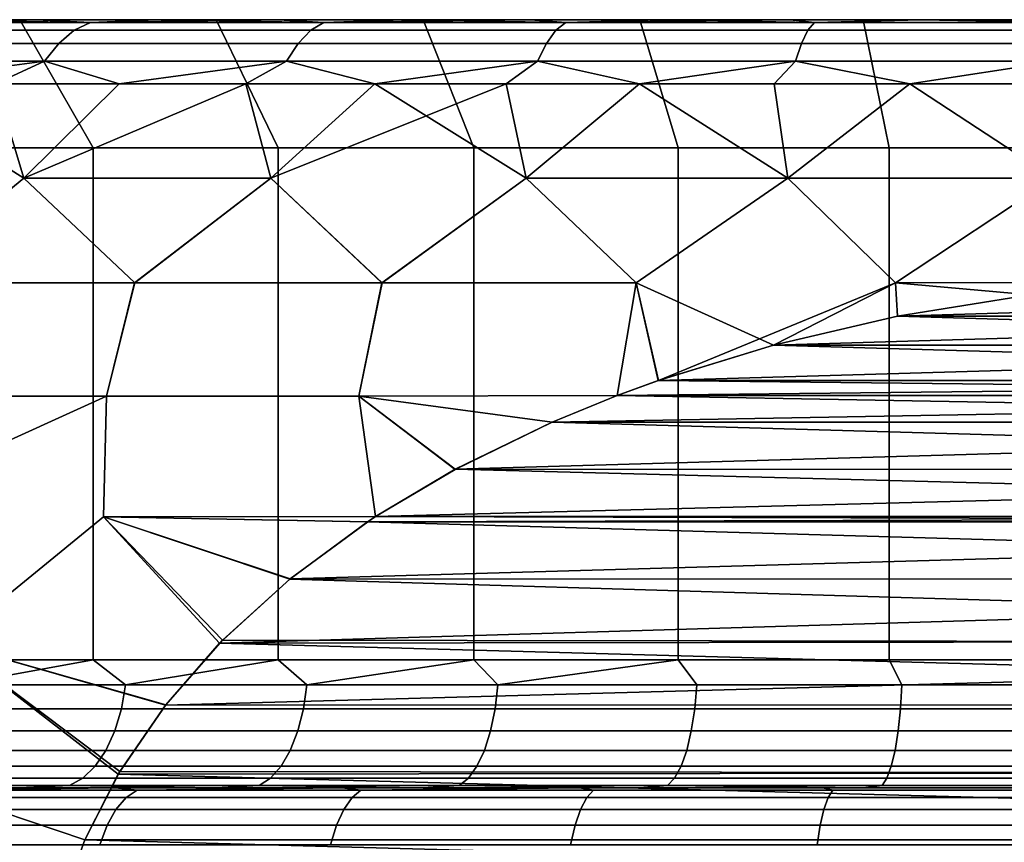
# Model space of a CAD drawing. Header units: metres. Extents: x -109 to 109, y -100 to 76.
# Tile 175 of 256: x -81.59 to -77.74, y 14.79 to 18. Entities that reach past the tile are written whole.
import ezdxf

# ---------------------------------------------------------------- set-up
doc = ezdxf.new("R2010")
doc.units = ezdxf.units.M
doc.layers.add('solid_21062310', color=7, linetype='CONTINUOUS')

msp = doc.modelspace()

# ---------------------------------------------------------------- linework, layer by layer
at = {"layer": 'solid_21062310'}
for points in [[(-81.584938, 18, 7.304294), (-82.296349, 18, 6.753205), (-82.41539, 18, 8.850999), (-81.974937, 18, 9.129765)], [(-81.584938, 18, -7.304296), (-81.97493, 18, -9.129768), (-82.415382, 18, -8.851003), (-82.296349, 18, -6.753206)], [(-81.971466, 17.499994, -6.373625), (-81.298546, 17.499994, -6.89449), (-81.584938, 18, -7.304296), (-82.296349, 18, -6.753206)], [(-81.298546, 17.499994, 6.894489), (-81.971466, 17.499994, 6.373624), (-82.296349, 18, 6.753205), (-81.584938, 18, 7.304294)], [(-81.309235, 17.989634, 9.658244), (-81.974937, 18, 9.129765), (-82.179871, 17.989634, 9.173304)], [(-82.179871, 17.989634, -9.173304), (-81.97493, 18, -9.129768), (-81.51915, 18, -9.387881)], [(-82.179871, 17.989634, -9.173304), (-81.51915, 18, -9.387881), (-81.309235, 17.989634, -9.658244)], [(-81.584938, 18, 7.304294), (-81.974937, 18, 9.129765), (-81.519157, 18, 9.387878)], [(-81.309235, 17.989634, 9.658244), (-81.519157, 18, 9.387878), (-81.974937, 18, 9.129765)], [(-80.818527, 18, -7.78164), (-81.51915, 18, -9.387881), (-81.97493, 18, -9.129768), (-81.584938, 18, -7.304296)], [(-80.818535, 18, 7.781639), (-81.584938, 18, 7.304294), (-81.519157, 18, 9.387878), (-81.051353, 18, 9.623559)], [(-81.298546, 17.499994, -6.89449), (-80.576523, 17.499994, -7.344519), (-80.818527, 18, -7.78164), (-81.584938, 18, -7.304296)], [(-80.576523, 17.499994, 7.344518), (-81.298546, 17.499994, 6.894489), (-81.584938, 18, 7.304294), (-80.818535, 18, 7.781639)], [(-81.309235, 17.989634, 9.658244), (-81.051353, 18, 9.623559), (-81.519157, 18, 9.387878)], [(-81.309235, 17.989634, -9.658244), (-81.51915, 18, -9.387881), (-80.818527, 18, -7.78164), (-81.051346, 18, -9.623562)], [(-80.397568, 17.989634, 10.060784), (-81.051353, 18, 9.623559), (-81.309235, 17.989634, 9.658244)], [(-81.309235, 17.989634, -9.658244), (-81.051346, 18, -9.623562), (-80.574829, 18, -9.83503)], [(-81.309235, 17.989634, -9.658244), (-80.574829, 18, -9.83503), (-80.397568, 17.989634, -10.060784)], [(-80.818535, 18, 7.781639), (-81.051353, 18, 9.623559), (-80.574837, 18, 9.835027)], [(-80.397568, 17.989634, 10.060784), (-80.574837, 18, 9.835027), (-81.051353, 18, 9.623559)], [(-80.010483, 18, -8.178397), (-80.574829, 18, -9.83503), (-81.051346, 18, -9.623562), (-80.818527, 18, -7.78164)], [(-80.010483, 18, 8.178396), (-80.818535, 18, 7.781639), (-80.574837, 18, 9.835027), (-80.088333, 18, 10.022536)], [(-79.812653, 17.499994, 7.71922), (-80.576523, 17.499994, 7.344518), (-80.818535, 18, 7.781639), (-80.010483, 18, 8.178396)], [(-80.576523, 17.499994, -7.344519), (-79.812645, 17.499994, -7.719221), (-80.010483, 18, -8.178397), (-80.818527, 18, -7.78164)], [(-80.397568, 17.989634, 10.060784), (-80.088333, 18, 10.022536), (-80.574837, 18, 9.835027)], [(-80.397568, 17.989634, -10.060784), (-80.574829, 18, -9.83503), (-80.010483, 18, -8.178397), (-80.088326, 18, -10.022538)], [(-79.452652, 17.989634, 10.377489), (-80.088333, 18, 10.022536), (-80.397568, 17.989634, 10.060784)], [(-80.397568, 17.989634, -10.060784), (-80.088326, 18, -10.022538), (-79.59079, 18, -10.186796)], [(-80.397568, 17.989634, -10.060784), (-79.59079, 18, -10.186796), (-79.452652, 17.989634, -10.377489)], [(-79.163879, 18, 8.491563), (-80.010483, 18, 8.178396), (-80.088333, 18, 10.022536), (-79.590797, 18, 10.186794)], [(-79.452652, 17.989634, 10.377489), (-79.590797, 18, 10.186794), (-80.088333, 18, 10.022536)], [(-79.163879, 18, -8.491564), (-79.59079, 18, -10.186796), (-80.088326, 18, -10.022538), (-80.010483, 18, -8.178397)], [(-79.812645, 17.499994, -7.719221), (-79.014633, 17.499994, -8.014776), (-79.163879, 18, -8.491564), (-80.010483, 18, -8.178397)], [(-79.014633, 17.499994, 8.014776), (-79.812653, 17.499994, 7.71922), (-80.010483, 18, 8.178396), (-79.163879, 18, 8.491563)], [(-79.452652, 17.989634, 10.377489), (-79.085869, 18, 10.326696), (-79.163879, 18, 8.491563), (-79.590797, 18, 10.186794)], [(-78.291885, 18, -8.717753), (-79.085869, 18, -10.326697), (-79.59079, 18, -10.186796), (-79.163879, 18, -8.491564)], [(-79.452652, 17.989634, -10.377489), (-79.59079, 18, -10.186796), (-79.085869, 18, -10.326697)], [(-78.482544, 17.989634, 10.605657), (-79.085869, 18, 10.326696), (-79.452652, 17.989634, 10.377489)], [(-79.452652, 17.989634, -10.377489), (-79.085869, 18, -10.326697), (-78.577179, 18, -10.441137)], [(-79.452652, 17.989634, -10.377489), (-78.577179, 18, -10.441137), (-78.482544, 17.989634, -10.605657)], [(-78.291885, 18, 8.717753), (-79.163879, 18, 8.491563), (-79.085869, 18, 10.326696), (-78.577187, 18, 10.441136)], [(-79.014633, 17.499994, -8.014776), (-78.190811, 17.499994, -8.228071), (-78.291885, 18, -8.717753), (-79.163879, 18, -8.491564)], [(-78.190811, 17.499994, 8.228071), (-79.014633, 17.499994, 8.014776), (-79.163879, 18, 8.491563), (-78.291885, 18, 8.717753)], [(-78.482544, 17.989634, 10.605657), (-78.577187, 18, 10.441136), (-79.085869, 18, 10.326696)], [(-78.291885, 18, -8.717753), (-78.577179, 18, -10.441137), (-79.085869, 18, -10.326697)], [(-78.291885, 18, 8.717753), (-78.577187, 18, 10.441136), (-78.065346, 18, 10.52993)], [(-78.482544, 17.989634, 10.605657), (-78.065346, 18, 10.52993), (-78.577187, 18, 10.441136)], [(-77.40538, 18, -8.853426), (-78.065338, 18, -10.52993), (-78.577179, 18, -10.441137), (-78.291885, 18, -8.717753)], [(-78.482544, 17.989634, -10.605657), (-78.577179, 18, -10.441137), (-78.065338, 18, -10.52993)], [(-77.495514, 17.989634, 10.74334), (-78.065346, 18, 10.52993), (-78.482544, 17.989634, 10.605657)], [(-77.495514, 17.989634, -10.74334), (-78.482544, 17.989634, -10.605657), (-78.065338, 18, -10.52993), (-77.548531, 18, -10.593631)], [(-77.40538, 18, 8.853426), (-78.291885, 18, 8.717753), (-78.065346, 18, 10.52993), (-77.548538, 18, 10.593631)], [(-78.190811, 17.499994, -8.228071), (-77.349731, 17.499996, -8.356911), (-77.40538, 18, -8.853426), (-78.291885, 18, -8.717753)], [(-77.349739, 17.499996, 8.356911), (-78.190811, 17.499994, 8.228071), (-78.291885, 18, 8.717753), (-77.40538, 18, 8.853426)], [(-77.495514, 17.989634, 10.74334), (-77.548538, 18, 10.593631), (-78.065346, 18, 10.52993)], [(-77.40538, 18, -8.853426), (-77.548531, 18, -10.593631), (-78.065338, 18, -10.52993)], [(-82.254196, 17.958586, -9.293347), (-81.372169, 17.958586, -9.784635), (-81.432449, 17.907503, -9.905696), (-82.325394, 17.907503, -9.408331)], [(-81.372169, 17.958586, 9.784635), (-82.254196, 17.958586, 9.293347), (-82.325394, 17.907503, 9.408331), (-81.432449, 17.907503, 9.905696)], [(-82.179871, 17.989634, -9.173304), (-81.309235, 17.989634, -9.658244), (-81.372169, 17.958586, -9.784635), (-82.254196, 17.958586, -9.293347)], [(-81.309235, 17.989634, 9.658244), (-82.179871, 17.989634, 9.173304), (-82.254196, 17.958586, 9.293347), (-81.372169, 17.958586, 9.784635)], [(-81.372169, 17.958586, -9.784635), (-80.44857, 17.958586, -10.192442), (-80.497429, 17.907503, -10.318549), (-81.432449, 17.907503, -9.905696)], [(-80.44857, 17.958586, 10.192442), (-81.372169, 17.958586, 9.784635), (-81.432449, 17.907503, 9.905696), (-80.497429, 17.907503, 10.318549)], [(-81.309235, 17.989634, -9.658244), (-80.397568, 17.989634, -10.060784), (-80.44857, 17.958586, -10.192442), (-81.372169, 17.958586, -9.784635)], [(-80.397568, 17.989634, 10.060784), (-81.309235, 17.989634, 9.658244), (-81.372169, 17.958586, 9.784635), (-80.44857, 17.958586, 10.192442)], [(-80.44857, 17.958586, -10.192442), (-79.491287, 17.958586, -10.51329), (-79.528297, 17.907503, -10.643368), (-80.497429, 17.907503, -10.318549)], [(-79.491287, 17.958586, 10.51329), (-80.44857, 17.958586, 10.192442), (-80.497429, 17.907503, 10.318549), (-79.528297, 17.907503, 10.643368)], [(-80.397568, 17.989634, -10.060784), (-79.452652, 17.989634, -10.377489), (-79.491287, 17.958586, -10.51329), (-80.44857, 17.958586, -10.192442)], [(-79.452652, 17.989634, 10.377489), (-80.397568, 17.989634, 10.060784), (-80.44857, 17.958586, 10.192442), (-79.491287, 17.958586, 10.51329)], [(-79.491287, 17.958586, -10.51329), (-78.508484, 17.958586, -10.744444), (-78.533333, 17.907503, -10.877381), (-79.528297, 17.907503, -10.643368)], [(-78.508484, 17.958586, 10.744444), (-79.491287, 17.958586, 10.51329), (-79.528297, 17.907503, 10.643368), (-78.533333, 17.907503, 10.877381)], [(-79.452652, 17.989634, -10.377489), (-78.482544, 17.989634, -10.605657), (-78.508484, 17.958586, -10.744444), (-79.491287, 17.958586, -10.51329)], [(-78.482544, 17.989634, 10.605657), (-79.452652, 17.989634, 10.377489), (-79.491287, 17.958586, 10.51329), (-78.508484, 17.958586, 10.744444)], [(-78.508484, 17.958586, -10.744444), (-77.508545, 17.958586, -10.88393), (-77.521027, 17.907503, -11.018593), (-78.533333, 17.907503, -10.877381)], [(-77.508545, 17.958586, 10.88393), (-78.508484, 17.958586, 10.744444), (-78.533333, 17.907503, 10.877381), (-77.521027, 17.907503, 11.018593)], [(-78.482544, 17.989634, -10.605657), (-77.495514, 17.989634, -10.74334), (-77.508545, 17.958586, -10.88393), (-78.508484, 17.958586, -10.744444)], [(-77.495514, 17.989634, 10.74334), (-78.482544, 17.989634, 10.605657), (-78.508484, 17.958586, 10.744444), (-77.508545, 17.958586, 10.88393)], [(-82.325394, 17.907503, -9.408331), (-81.432449, 17.907503, -9.905696), (-81.488815, 17.837454, -10.018899), (-82.391968, 17.837454, -9.51585)], [(-81.432449, 17.907503, 9.905696), (-82.325394, 17.907503, 9.408331), (-82.391968, 17.837454, 9.51585), (-81.488815, 17.837454, 10.018899)], [(-81.432449, 17.907503, -9.905696), (-80.497429, 17.907503, -10.318549), (-80.543114, 17.837454, -10.43647), (-81.488815, 17.837454, -10.018899)], [(-80.497429, 17.907503, 10.318549), (-81.432449, 17.907503, 9.905696), (-81.488815, 17.837454, 10.018899), (-80.543114, 17.837454, 10.43647)], [(-80.497429, 17.907503, -10.318549), (-79.528297, 17.907503, -10.643368), (-79.562904, 17.837454, -10.765001), (-80.543114, 17.837454, -10.43647)], [(-79.528297, 17.907503, 10.643368), (-80.497429, 17.907503, 10.318549), (-80.543114, 17.837454, 10.43647), (-79.562904, 17.837454, 10.765001)], [(-79.528297, 17.907503, -10.643368), (-78.533333, 17.907503, -10.877381), (-78.556572, 17.837454, -11.001689), (-79.562904, 17.837454, -10.765001)], [(-78.533333, 17.907503, 10.877381), (-79.528297, 17.907503, 10.643368), (-79.562904, 17.837454, 10.765001), (-78.556572, 17.837454, 11.001689)], [(-78.533333, 17.907503, -10.877381), (-77.521027, 17.907503, -11.018593), (-77.532692, 17.837454, -11.144514), (-78.556572, 17.837454, -11.001689)], [(-77.521027, 17.907503, 11.018593), (-78.533333, 17.907503, 10.877381), (-78.556572, 17.837454, 11.001689), (-77.532692, 17.837454, 11.144514)], [(-82.391968, 17.837454, -9.51585), (-81.488815, 17.837454, -10.018899), (-82.153587, 17.75, -9.792315)], [(-81.488815, 17.837454, 10.018899), (-82.391968, 17.837454, 9.51585), (-81.681252, 17.75, 10.050233)], [(-81.488815, 17.837454, -10.018899), (-81.681252, 17.75, -10.050233), (-82.153587, 17.75, -9.792315)], [(-81.488815, 17.837454, -10.018899), (-81.197174, 17.75, -10.285383), (-81.681252, 17.75, -10.050233)], [(-81.488815, 17.837454, 10.018899), (-81.681252, 17.75, 10.050233), (-81.197174, 17.75, 10.285383)], [(-81.488815, 17.837454, -10.018899), (-80.543114, 17.837454, -10.43647), (-81.197174, 17.75, -10.285383)], [(-80.543114, 17.837454, 10.43647), (-81.488815, 17.837454, 10.018899), (-81.197174, 17.75, 10.285383), (-80.702454, 17.75, 10.497233)], [(-80.543114, 17.837454, -10.43647), (-80.702454, 17.75, -10.497233), (-81.197174, 17.75, -10.285383)], [(-80.543114, 17.837454, -10.43647), (-80.198212, 17.75, -10.685305), (-80.702454, 17.75, -10.497233)], [(-80.543114, 17.837454, 10.43647), (-80.702454, 17.75, 10.497233), (-80.198212, 17.75, 10.685305)], [(-80.543114, 17.837454, -10.43647), (-79.562904, 17.837454, -10.765001), (-80.198212, 17.75, -10.685305)], [(-79.562904, 17.837454, 10.765001), (-80.543114, 17.837454, 10.43647), (-80.198212, 17.75, 10.685305), (-79.6856, 17.75, 10.84917)], [(-79.562904, 17.837454, -10.765001), (-79.6856, 17.75, -10.84917), (-80.198212, 17.75, -10.685305)], [(-79.562904, 17.837454, -10.765001), (-79.165764, 17.75, -10.988459), (-79.6856, 17.75, -10.84917)], [(-79.562904, 17.837454, 10.765001), (-79.6856, 17.75, 10.84917), (-79.165764, 17.75, 10.988459)], [(-79.562904, 17.837454, -10.765001), (-78.556572, 17.837454, -11.001689), (-79.165764, 17.75, -10.988459)], [(-78.556572, 17.837454, 11.001689), (-79.562904, 17.837454, 10.765001), (-79.165764, 17.75, 10.988459), (-78.639893, 17.75, 11.102855)], [(-78.556572, 17.837454, -11.001689), (-78.639893, 17.75, -11.102855), (-79.165764, 17.75, -10.988459)], [(-78.556572, 17.837454, -11.001689), (-78.109177, 17.75, -11.192099), (-78.639893, 17.75, -11.102855)], [(-78.556572, 17.837454, 11.001689), (-78.639893, 17.75, 11.102855), (-78.109177, 17.75, 11.192099)], [(-78.556572, 17.837454, -11.001689), (-77.532692, 17.837454, -11.144514), (-78.109177, 17.75, -11.192099)], [(-77.532692, 17.837454, 11.144514), (-78.556572, 17.837454, 11.001689), (-78.109177, 17.75, 11.192099), (-77.574814, 17.75, 11.25599)], [(-77.532692, 17.837454, -11.144514), (-77.574814, 17.75, -11.25599), (-78.109177, 17.75, -11.192099)], [(-81.681252, 17.75, -10.050233), (-81.569176, 17.381361, -10.526253), (-82.067451, 16.972231, -10.653646), (-82.492332, 17.381361, -10.02948)], [(-82.153587, 17.75, 9.792315), (-82.492332, 17.381361, 10.02948), (-82.06794, 16.972231, 10.653391), (-81.569176, 17.381361, 10.526253)], [(-81.681252, 17.75, 10.050233), (-82.153587, 17.75, 9.792315), (-81.569176, 17.381361, 10.526253)], [(-81.681252, 17.75, -10.050233), (-81.197174, 17.75, -10.285383), (-81.569176, 17.381361, -10.526253)], [(-81.197174, 17.75, 10.285383), (-81.681252, 17.75, 10.050233), (-81.569176, 17.381361, 10.526253)], [(-80.702454, 17.75, -10.497233), (-80.605202, 17.381361, -10.938274), (-81.135941, 16.972231, -11.090751), (-81.569176, 17.381361, -10.526253)], [(-81.197174, 17.75, -10.285383), (-80.702454, 17.75, -10.497233), (-81.569176, 17.381361, -10.526253)], [(-80.702454, 17.75, 10.497233), (-81.197174, 17.75, 10.285383), (-81.569176, 17.381361, 10.526253), (-80.605202, 17.381361, 10.938274)], [(-80.702454, 17.75, -10.497233), (-80.198212, 17.75, -10.685305), (-80.605202, 17.381361, -10.938274)], [(-80.198212, 17.75, 10.685305), (-80.702454, 17.75, 10.497233), (-80.605202, 17.381361, 10.938274)], [(-79.6856, 17.75, -10.84917), (-79.608177, 17.381361, -11.262228), (-80.170464, 16.972231, -11.446589), (-80.605202, 17.381361, -10.938274)], [(-80.198212, 17.75, -10.685305), (-79.6856, 17.75, -10.84917), (-80.605202, 17.381361, -10.938274)], [(-80.198212, 17.75, 10.685305), (-80.605202, 17.381361, 10.938274), (-80.170792, 16.972231, 11.446483), (-79.608177, 17.381361, 11.262228)], [(-79.6856, 17.75, 10.84917), (-80.198212, 17.75, 10.685305), (-79.608177, 17.381361, 11.262228)], [(-79.6856, 17.75, -10.84917), (-79.165764, 17.75, -10.988459), (-79.608177, 17.381361, -11.262228)], [(-79.165764, 17.75, 10.988459), (-79.6856, 17.75, 10.84917), (-79.608177, 17.381361, 11.262228)], [(-79.165764, 17.75, -10.988459), (-78.639893, 17.75, -11.102855), (-78.586128, 17.381361, -11.495504), (-79.608177, 17.381361, -11.262228)], [(-79.165764, 17.75, 10.988459), (-79.608177, 17.381361, 11.262228), (-79.178329, 16.972231, 11.7185), (-78.586128, 17.381361, 11.495504)], [(-78.639893, 17.75, 11.102855), (-79.165764, 17.75, 10.988459), (-78.586128, 17.381361, 11.495504)], [(-78.639893, 17.75, -11.102855), (-78.109177, 17.75, -11.192099), (-78.586128, 17.381361, -11.495504)], [(-78.109177, 17.75, 11.192099), (-78.639893, 17.75, 11.102855), (-78.586128, 17.381361, 11.495504)], [(-78.109177, 17.75, -11.192099), (-77.574814, 17.75, -11.25599), (-77.547279, 17.381361, -11.636226), (-78.586128, 17.381361, -11.495504)], [(-78.109177, 17.75, 11.192099), (-78.586128, 17.381361, 11.495504), (-78.166237, 16.972231, 11.904635), (-77.547279, 17.381361, 11.636226)], [(-77.574814, 17.75, 11.25599), (-78.109177, 17.75, 11.192099), (-77.547279, 17.381361, 11.636226)], [(-81.971535, 15.5, 6.373565), (-81.971466, 17.499994, 6.373624), (-81.298546, 17.499994, 6.894489), (-81.298653, 15.5, 6.894411)], [(-81.971535, 15.5, -6.373565), (-81.298653, 15.5, -6.894411), (-81.298546, 17.499994, -6.89449), (-81.971466, 17.499994, -6.373625)], [(-80.576538, 15.5, 7.344511), (-81.298653, 15.5, 6.894411), (-81.298546, 17.499994, 6.894489), (-80.576523, 17.499994, 7.344518)], [(-81.298653, 15.5, -6.894411), (-80.576538, 15.5, -7.344511), (-80.576523, 17.499994, -7.344519), (-81.298546, 17.499994, -6.89449)], [(-79.812592, 15.5, 7.719245), (-80.576538, 15.5, 7.344511), (-80.576523, 17.499994, 7.344518), (-79.812653, 17.499994, 7.71922)], [(-80.576538, 15.5, -7.344511), (-79.812592, 15.5, -7.719245), (-79.812645, 17.499994, -7.719221), (-80.576523, 17.499994, -7.344519)], [(-79.014648, 15.5, 8.01477), (-79.812592, 15.5, 7.719245), (-79.812653, 17.499994, 7.71922), (-79.014633, 17.499994, 8.014776)], [(-79.812592, 15.5, -7.719245), (-79.014648, 15.5, -8.01477), (-79.014633, 17.499994, -8.014776), (-79.812645, 17.499994, -7.719221)], [(-78.19091, 15.5, 8.228051), (-79.014648, 15.5, 8.01477), (-79.014633, 17.499994, 8.014776), (-78.190811, 17.499994, 8.228071)], [(-79.014648, 15.5, -8.01477), (-78.19091, 15.5, -8.228051), (-78.190811, 17.499994, -8.228071), (-79.014633, 17.499994, -8.014776)], [(-78.19091, 15.5, 8.228051), (-78.190811, 17.499994, 8.228071), (-77.349739, 17.499996, 8.356911), (-77.349815, 15.5, 8.356902)], [(-78.19091, 15.5, -8.228051), (-77.349815, 15.5, -8.356902), (-77.349731, 17.499996, -8.356911), (-78.190811, 17.499994, -8.228071)], [(-82.06794, 16.972231, 10.653391), (-81.136353, 16.972231, 11.090576), (-80.605202, 17.381361, 10.938274), (-81.569176, 17.381361, 10.526253)], [(-81.135941, 16.972231, -11.090751), (-82.067451, 16.972231, -10.653646), (-81.569176, 17.381361, -10.526253)], [(-81.136353, 16.972231, 11.090576), (-80.170792, 16.972231, 11.446483), (-80.605202, 17.381361, 10.938274)], [(-80.170464, 16.972231, -11.446589), (-81.135941, 16.972231, -11.090751), (-80.605202, 17.381361, -10.938274)], [(-80.170792, 16.972231, 11.446483), (-79.178329, 16.972231, 11.7185), (-79.608177, 17.381361, 11.262228)], [(-79.178085, 16.972231, -11.718555), (-80.170464, 16.972231, -11.446589), (-79.608177, 17.381361, -11.262228)], [(-79.178085, 16.972231, -11.718555), (-79.608177, 17.381361, -11.262228), (-78.586128, 17.381361, -11.495504)], [(-78.642502, 16.728571, 12), (-78.166237, 16.972231, 11.904635), (-78.586128, 17.381361, 11.495504), (-79.178329, 16.972231, 11.7185)], [(-79.091537, 16.590757, -12), (-79.178085, 16.972231, -11.718555), (-78.586128, 17.381361, -11.495504), (-78.166092, 16.972231, -11.904656)], [(-78.166092, 16.972231, -11.904656), (-78.586128, 17.381361, -11.495504), (-77.547279, 17.381361, -11.636226)], [(-78.166237, 16.972231, 11.904635), (-77.142525, 16.974239, 12), (-77.547279, 17.381361, 11.636226)], [(-77.142471, 16.974237, -12), (-78.166092, 16.972231, -11.904656), (-77.547279, 17.381361, -11.636226)], [(-81.245644, 16.529663, -11.361579), (-82.196091, 16.529663, -10.916099), (-82.067451, 16.972231, -10.653646), (-81.135941, 16.972231, -11.090751)], [(-81.245636, 16.529663, 11.361585), (-81.136353, 16.972231, 11.090576), (-82.06794, 16.972231, 10.653391), (-82.196075, 16.529663, 10.916108)], [(-80.260712, 16.529663, -11.72449), (-81.245644, 16.529663, -11.361579), (-81.135941, 16.972231, -11.090751), (-80.170464, 16.972231, -11.446589)], [(-81.245636, 16.529663, 11.361585), (-80.260712, 16.529663, 11.724492), (-80.170792, 16.972231, 11.446483), (-81.136353, 16.972231, 11.090576)], [(-80.260712, 16.529663, 11.724492), (-79.252922, 16.531881, 12), (-79.178329, 16.972231, 11.7185), (-80.170792, 16.972231, 11.446483)], [(-80.260712, 16.529663, -11.72449), (-80.170464, 16.972231, -11.446589), (-79.178085, 16.972231, -11.718555), (-79.25293, 16.531879, -12)], [(-79.091537, 16.590757, -12), (-79.25293, 16.531879, -12), (-79.178085, 16.972231, -11.718555)], [(-79.091797, 16.590664, 12), (-79.178329, 16.972231, 11.7185), (-79.252922, 16.531881, 12)], [(-78.642502, 16.728571, 12), (-79.178329, 16.972231, 11.7185), (-79.091797, 16.590664, 12)], [(-78.642342, 16.728613, -12), (-79.091537, 16.590757, -12), (-78.166092, 16.972231, -11.904656)], [(-78.642502, 16.728571, 12), (-78.158447, 16.842329, 12), (-78.166237, 16.972231, 11.904635)], [(-78.158379, 16.842342, -12), (-78.642342, 16.728613, -12), (-78.166092, 16.972231, -11.904656)], [(-77.639984, 16.925766, 12), (-77.142525, 16.974239, 12), (-78.166237, 16.972231, 11.904635)], [(-78.158447, 16.842329, 12), (-77.639984, 16.925766, 12), (-78.166237, 16.972231, 11.904635)], [(-77.639984, 16.925764, -12), (-78.166092, 16.972231, -11.904656), (-77.142471, 16.974237, -12)], [(-78.158379, 16.842342, -12), (-78.166092, 16.972231, -11.904656), (-77.639984, 16.925764, -12)], [(-78.158447, 16.842329, 12), (-75.360016, 16.925764, 12), (-77.639984, 16.925766, 12)], [(-78.158447, 16.842329, 12), (-74.841621, 16.842342, 12), (-75.360016, 16.925764, 12)], [(-78.158379, 16.842342, -12), (-77.639984, 16.925764, -12), (-74.841553, 16.842329, -12)], [(-78.642502, 16.728571, 12), (-74.357658, 16.728613, 12), (-74.841621, 16.842342, 12)], [(-78.642502, 16.728571, 12), (-74.841621, 16.842342, 12), (-78.158447, 16.842329, 12)], [(-78.158379, 16.842342, -12), (-74.357498, 16.728571, -12), (-78.642342, 16.728613, -12)], [(-78.158379, 16.842342, -12), (-74.841553, 16.842329, -12), (-74.357498, 16.728571, -12)], [(-78.642502, 16.728571, 12), (-79.091797, 16.590664, 12), (-73.908463, 16.590757, 12)], [(-78.642342, 16.728613, -12), (-74.357498, 16.728571, -12), (-79.091537, 16.590757, -12)], [(-79.091537, 16.590757, -12), (-74.357498, 16.728571, -12), (-73.908203, 16.590664, -12)], [(-78.642502, 16.728571, 12), (-73.908463, 16.590757, 12), (-74.357658, 16.728613, 12)], [(-79.091537, 16.590757, -12), (-73.747078, 16.531881, -12), (-79.25293, 16.531879, -12)], [(-79.252922, 16.531881, 12), (-73.74707, 16.531879, 12), (-73.908463, 16.590757, 12)], [(-79.091797, 16.590664, 12), (-79.252922, 16.531881, 12), (-73.908463, 16.590757, 12)], [(-79.091537, 16.590757, -12), (-73.908203, 16.590664, -12), (-73.747078, 16.531881, -12)], [(-79.506683, 16.427864, 12), (-79.252922, 16.531881, 12), (-80.260712, 16.529663, 11.724492)], [(-79.506287, 16.428034, -12), (-80.260712, 16.529663, -11.72449), (-79.25293, 16.531879, -12)], [(-79.506683, 16.427864, 12), (-73.74707, 16.531879, 12), (-79.252922, 16.531881, 12)], [(-79.506683, 16.427864, 12), (-73.493713, 16.428034, 12), (-73.74707, 16.531879, 12)], [(-79.506287, 16.428034, -12), (-79.25293, 16.531879, -12), (-73.493317, 16.427864, -12)], [(-79.25293, 16.531879, -12), (-73.747078, 16.531881, -12), (-73.493317, 16.427864, -12)], [(-82.283417, 16.058638, -11.145343), (-82.196091, 16.529663, -10.916099), (-81.245644, 16.529663, -11.361579)], [(-81.861649, 15.564455, -11.566692), (-82.283417, 16.058638, -11.145343), (-81.245644, 16.529663, -11.361579), (-81.258095, 16.058638, -11.620117)], [(-81.245636, 16.529663, 11.361585), (-82.283401, 16.058638, 11.14535), (-81.86171, 15.564455, 11.566663), (-81.258057, 16.058638, 11.620132)], [(-81.245636, 16.529663, 11.361585), (-82.196075, 16.529663, 10.916108), (-82.283401, 16.058638, 11.14535)], [(-80.195847, 16.059114, -12), (-81.258095, 16.058638, -11.620117), (-81.245644, 16.529663, -11.361579), (-80.260712, 16.529663, -11.72449)], [(-81.245636, 16.529663, 11.361585), (-81.258057, 16.058638, 11.620132), (-80.195808, 16.05913, 12), (-80.260712, 16.529663, 11.724492)], [(-79.884483, 16.244133, -12), (-80.260712, 16.529663, -11.72449), (-79.506287, 16.428034, -12)], [(-79.884483, 16.244133, -12), (-80.195847, 16.059114, -12), (-80.260712, 16.529663, -11.72449)], [(-80.260712, 16.529663, 11.724492), (-80.195808, 16.05913, 12), (-79.885002, 16.243855, 12)], [(-79.506683, 16.427864, 12), (-80.260712, 16.529663, 11.724492), (-79.885002, 16.243855, 12)], [(-79.506683, 16.427864, 12), (-79.885002, 16.243855, 12), (-73.115517, 16.244133, 12)], [(-79.884483, 16.244133, -12), (-79.506287, 16.428034, -12), (-73.493317, 16.427864, -12)], [(-79.884483, 16.244133, -12), (-73.493317, 16.427864, -12), (-73.114998, 16.243855, -12)], [(-79.506683, 16.427864, 12), (-73.115517, 16.244133, 12), (-73.493713, 16.428034, 12)], [(-79.884483, 16.244133, -12), (-72.804192, 16.05913, -12), (-80.195847, 16.059114, -12)], [(-80.195808, 16.05913, 12), (-72.804153, 16.059114, 12), (-73.115517, 16.244133, 12)], [(-79.885002, 16.243855, 12), (-80.195808, 16.05913, 12), (-73.115517, 16.244133, 12)], [(-79.884483, 16.244133, -12), (-73.114998, 16.243855, -12), (-72.804192, 16.05913, -12)], [(-81.258057, 16.058638, 11.620132), (-81.86171, 15.564455, 11.566663), (-81.015793, 15.322874, 12), (-80.793381, 15.576188, 12)], [(-81.015129, 15.323741, -12), (-81.861649, 15.564455, -11.566692), (-81.258095, 16.058638, -11.620117), (-80.80484, 15.564443, -12)], [(-80.226341, 16.039005, -12), (-81.258095, 16.058638, -11.620117), (-80.195847, 16.059114, -12)], [(-80.529739, 15.815859, -12), (-81.258095, 16.058638, -11.620117), (-80.226341, 16.039005, -12)], [(-80.529739, 15.815859, -12), (-80.80484, 15.564443, -12), (-81.258095, 16.058638, -11.620117)], [(-80.22699, 16.038563, 12), (-80.195808, 16.05913, 12), (-81.258057, 16.058638, 11.620132)], [(-80.530479, 15.815248, 12), (-81.258057, 16.058638, 11.620132), (-80.793381, 15.576188, 12)], [(-80.530479, 15.815248, 12), (-80.22699, 16.038563, 12), (-81.258057, 16.058638, 11.620132)], [(-80.530479, 15.815248, 12), (-72.470261, 15.815859, 12), (-80.22699, 16.038563, 12)], [(-80.529739, 15.815859, -12), (-80.226341, 16.039005, -12), (-72.77301, 16.038563, -12)], [(-80.529739, 15.815859, -12), (-72.77301, 16.038563, -12), (-72.469521, 15.815248, -12)], [(-80.22699, 16.038563, 12), (-72.804153, 16.059114, 12), (-80.195808, 16.05913, 12)], [(-80.22699, 16.038563, 12), (-72.773659, 16.039005, 12), (-72.804153, 16.059114, 12)], [(-80.22699, 16.038563, 12), (-72.470261, 15.815859, 12), (-72.773659, 16.039005, 12)], [(-80.226341, 16.039005, -12), (-80.195847, 16.059114, -12), (-72.77301, 16.038563, -12)], [(-80.195847, 16.059114, -12), (-72.804192, 16.05913, -12), (-72.77301, 16.038563, -12)], [(-80.529739, 15.815859, -12), (-72.469521, 15.815248, -12), (-80.80484, 15.564443, -12)], [(-80.80484, 15.564443, -12), (-72.469521, 15.815248, -12), (-72.206619, 15.576188, -12)], [(-80.530479, 15.815248, 12), (-80.793381, 15.576188, 12), (-72.19516, 15.564443, 12)], [(-80.530479, 15.815248, 12), (-72.19516, 15.564443, 12), (-72.470261, 15.815859, 12)], [(-81.015793, 15.322874, 12), (-72.19516, 15.564443, 12), (-80.793381, 15.576188, 12)], [(-80.80484, 15.564443, -12), (-72.206619, 15.576188, -12), (-71.984207, 15.322874, -12)], [(-81.86171, 15.564455, 11.566663), (-82.088623, 15.052671, 11.613185), (-81.330872, 14.796556, 12), (-81.194839, 15.063481, 12)], [(-81.330574, 14.797219, -12), (-82.088562, 15.052671, -11.613216), (-81.861649, 15.564455, -11.566692), (-81.201141, 15.052793, -12)], [(-81.015793, 15.322874, 12), (-81.86171, 15.564455, 11.566663), (-81.194839, 15.063481, 12)], [(-81.201141, 15.052793, -12), (-81.861649, 15.564455, -11.566692), (-81.015129, 15.323741, -12)], [(-81.015793, 15.322874, 12), (-71.984871, 15.323741, 12), (-72.19516, 15.564443, 12)], [(-81.015129, 15.323741, -12), (-80.80484, 15.564443, -12), (-71.984207, 15.322874, -12)], [(-81.834999, 15.402454, -6.500714), (-81.298653, 15.5, -6.894411), (-81.971535, 15.5, -6.373565)], [(-81.834999, 15.402454, 6.500714), (-81.971535, 15.5, 6.373565), (-81.298653, 15.5, 6.894411)], [(-81.834999, 15.402454, -6.500714), (-81.172127, 15.402454, -6.992333), (-81.298653, 15.5, -6.894411)], [(-81.172127, 15.402454, 6.992333), (-81.834999, 15.402454, 6.500714), (-81.298653, 15.5, 6.894411)], [(-81.172127, 15.402454, -6.992333), (-80.576538, 15.5, -7.344511), (-81.298653, 15.5, -6.894411)], [(-81.172127, 15.402454, 6.992333), (-81.298653, 15.5, 6.894411), (-80.576538, 15.5, 7.344511)], [(-81.172127, 15.402454, -6.992333), (-80.464264, 15.402454, -7.416612), (-80.576538, 15.5, -7.344511)], [(-80.464264, 15.402454, 7.416612), (-81.172127, 15.402454, 6.992333), (-80.576538, 15.5, 7.344511)], [(-80.464264, 15.402454, -7.416612), (-79.812592, 15.5, -7.719245), (-80.576538, 15.5, -7.344511)], [(-80.464264, 15.402454, 7.416612), (-80.576538, 15.5, 7.344511), (-79.812592, 15.5, 7.719245)], [(-80.464264, 15.402454, -7.416612), (-79.718216, 15.402454, -7.769464), (-79.812592, 15.5, -7.719245)], [(-79.718216, 15.402454, 7.769464), (-80.464264, 15.402454, 7.416612), (-79.812592, 15.5, 7.719245)], [(-79.718216, 15.402454, -7.769464), (-79.014648, 15.5, -8.01477), (-79.812592, 15.5, -7.719245)], [(-79.718216, 15.402454, 7.769464), (-79.812592, 15.5, 7.719245), (-79.014648, 15.5, 8.01477)], [(-79.718216, 15.402454, -7.769464), (-78.941177, 15.402454, -8.047492), (-79.014648, 15.5, -8.01477)], [(-78.941177, 15.402454, 8.047492), (-79.718216, 15.402454, 7.769464), (-79.014648, 15.5, 8.01477)], [(-78.140633, 15.402454, -8.248019), (-78.19091, 15.5, -8.228051), (-79.014648, 15.5, -8.01477), (-78.941177, 15.402454, -8.047492)], [(-78.140633, 15.402454, 8.248019), (-78.941177, 15.402454, 8.047492), (-79.014648, 15.5, 8.01477), (-78.19091, 15.5, 8.228051)], [(-77.324287, 15.402454, -8.369113), (-77.349815, 15.5, -8.356902), (-78.19091, 15.5, -8.228051), (-78.140633, 15.402454, -8.248019)], [(-77.324287, 15.402454, 8.369113), (-78.140633, 15.402454, 8.248019), (-78.19091, 15.5, 8.228051), (-77.349815, 15.5, 8.356902)], [(-81.853073, 15.308568, -6.522738), (-81.187958, 15.308568, -7.016022), (-81.172127, 15.402454, -6.992333), (-81.834999, 15.402454, -6.500714)], [(-81.187958, 15.308568, 7.016022), (-81.853073, 15.308568, 6.522738), (-81.834999, 15.402454, 6.500714), (-81.172127, 15.402454, 6.992333)], [(-81.187958, 15.308568, -7.016022), (-80.477692, 15.308568, -7.441738), (-80.464264, 15.402454, -7.416612), (-81.172127, 15.402454, -6.992333)], [(-80.477692, 15.308568, 7.441738), (-81.187958, 15.308568, 7.016022), (-81.172127, 15.402454, 6.992333), (-80.464264, 15.402454, 7.416612)], [(-80.477692, 15.308568, -7.441738), (-79.729118, 15.308568, -7.795786), (-79.718216, 15.402454, -7.769464), (-80.464264, 15.402454, -7.416612)], [(-79.729118, 15.308568, 7.795786), (-80.477692, 15.308568, 7.441738), (-80.464264, 15.402454, 7.416612), (-79.718216, 15.402454, 7.769464)], [(-79.729118, 15.308568, -7.795786), (-78.949448, 15.308568, -8.074757), (-78.941177, 15.402454, -8.047492), (-79.718216, 15.402454, -7.769464)], [(-78.949448, 15.308568, 8.074757), (-79.729118, 15.308568, 7.795786), (-79.718216, 15.402454, 7.769464), (-78.941177, 15.402454, 8.047492)], [(-78.949448, 15.308568, -8.074757), (-78.146194, 15.308568, -8.275962), (-78.140633, 15.402454, -8.248019), (-78.941177, 15.402454, -8.047492)], [(-78.146194, 15.308568, 8.275962), (-78.949448, 15.308568, 8.074757), (-78.941177, 15.402454, 8.047492), (-78.140633, 15.402454, 8.248019)], [(-78.146194, 15.308568, -8.275962), (-77.32708, 15.308568, -8.397466), (-77.324287, 15.402454, -8.369113), (-78.140633, 15.402454, -8.248019)], [(-77.32708, 15.308568, 8.397466), (-78.146194, 15.308568, 8.275962), (-78.140633, 15.402454, 8.248019), (-77.324287, 15.402454, 8.369113)], [(-81.882431, 15.222052, -6.55851), (-81.213669, 15.222052, -7.0545), (-81.187958, 15.308568, -7.016022), (-81.853073, 15.308568, -6.522738)], [(-81.213669, 15.222052, 7.0545), (-81.882431, 15.222052, 6.55851), (-81.853073, 15.308568, 6.522738), (-81.187958, 15.308568, 7.016022)], [(-81.213669, 15.222052, -7.0545), (-80.499504, 15.222052, -7.48255), (-80.477692, 15.308568, -7.441738), (-81.187958, 15.308568, -7.016022)], [(-80.499504, 15.222052, 7.48255), (-81.213669, 15.222052, 7.0545), (-81.187958, 15.308568, 7.016022), (-80.477692, 15.308568, 7.441738)], [(-81.015129, 15.323741, -12), (-71.984207, 15.322874, -12), (-71.805161, 15.063481, -12), (-81.201141, 15.052793, -12)], [(-81.194839, 15.063481, 12), (-71.798859, 15.052793, 12), (-71.984871, 15.323741, 12), (-81.015793, 15.322874, 12)], [(-80.499504, 15.222052, -7.48255), (-79.746826, 15.222052, -7.83854), (-79.729118, 15.308568, -7.795786), (-80.477692, 15.308568, -7.441738)], [(-79.746826, 15.222052, 7.83854), (-80.499504, 15.222052, 7.48255), (-80.477692, 15.308568, 7.441738), (-79.729118, 15.308568, 7.795786)], [(-79.746826, 15.222052, -7.83854), (-78.962883, 15.222052, -8.11904), (-78.949448, 15.308568, -8.074757), (-79.729118, 15.308568, -7.795786)], [(-78.962883, 15.222052, 8.11904), (-79.746826, 15.222052, 7.83854), (-79.729118, 15.308568, 7.795786), (-78.949448, 15.308568, 8.074757)], [(-78.962883, 15.222052, -8.11904), (-78.15522, 15.222052, -8.321349), (-78.146194, 15.308568, -8.275962), (-78.949448, 15.308568, -8.074757)], [(-78.15522, 15.222052, 8.321349), (-78.962883, 15.222052, 8.11904), (-78.949448, 15.308568, 8.074757), (-78.146194, 15.308568, 8.275962)], [(-78.15522, 15.222052, -8.321349), (-77.331612, 15.222052, -8.44352), (-77.32708, 15.308568, -8.397466), (-78.146194, 15.308568, -8.275962)], [(-77.331612, 15.222052, 8.44352), (-78.15522, 15.222052, 8.321349), (-78.146194, 15.308568, 8.275962), (-77.32708, 15.308568, 8.397466)], [(-81.921944, 15.146238, -6.606654), (-81.248268, 15.146238, -7.106284), (-81.213669, 15.222052, -7.0545), (-81.882431, 15.222052, -6.55851)], [(-81.248268, 15.146238, 7.106284), (-81.921944, 15.146238, 6.606654), (-81.882431, 15.222052, 6.55851), (-81.213669, 15.222052, 7.0545)], [(-81.248268, 15.146238, -7.106284), (-80.528862, 15.146238, -7.537477), (-80.499504, 15.222052, -7.48255), (-81.213669, 15.222052, -7.0545)], [(-80.528862, 15.146238, 7.537477), (-81.248268, 15.146238, 7.106284), (-81.213669, 15.222052, 7.0545), (-80.499504, 15.222052, 7.48255)], [(-80.528862, 15.146238, -7.537477), (-79.77066, 15.146238, -7.89608), (-79.746826, 15.222052, -7.83854), (-80.499504, 15.222052, -7.48255)], [(-79.77066, 15.146238, 7.89608), (-80.528862, 15.146238, 7.537477), (-80.499504, 15.222052, 7.48255), (-79.746826, 15.222052, 7.83854)], [(-79.77066, 15.146238, -7.89608), (-78.980965, 15.146238, -8.178638), (-78.962883, 15.222052, -8.11904), (-79.746826, 15.222052, -7.83854)], [(-78.980965, 15.146238, 8.178638), (-79.77066, 15.146238, 7.89608), (-79.746826, 15.222052, 7.83854), (-78.962883, 15.222052, 8.11904)], [(-78.980965, 15.146238, -8.178638), (-78.167366, 15.146238, -8.382433), (-78.15522, 15.222052, -8.321349), (-78.962883, 15.222052, -8.11904)], [(-78.167366, 15.146238, 8.382433), (-78.980965, 15.146238, 8.178638), (-78.962883, 15.222052, 8.11904), (-78.15522, 15.222052, 8.321349)], [(-78.167366, 15.146238, -8.382433), (-77.337715, 15.146238, -8.505501), (-77.331612, 15.222052, -8.44352), (-78.15522, 15.222052, -8.321349)], [(-77.337715, 15.146238, 8.505501), (-78.167366, 15.146238, 8.382433), (-78.15522, 15.222052, 8.321349), (-77.331612, 15.222052, 8.44352)], [(-81.970085, 15.084047, -6.665315), (-81.290428, 15.084047, -7.169381), (-81.248268, 15.146238, -7.106284), (-81.921944, 15.146238, -6.606654)], [(-81.290428, 15.084047, 7.169381), (-81.970085, 15.084047, 6.665315), (-81.921944, 15.146238, 6.606654), (-81.248268, 15.146238, 7.106284)], [(-81.290428, 15.084047, -7.169381), (-80.564636, 15.084047, -7.604403), (-80.528862, 15.146238, -7.537477), (-81.248268, 15.146238, -7.106284)], [(-80.564636, 15.084047, 7.604403), (-81.290428, 15.084047, 7.169381), (-81.248268, 15.146238, 7.106284), (-80.528862, 15.146238, 7.537477)], [(-80.564636, 15.084047, -7.604403), (-79.799706, 15.084047, -7.966189), (-79.77066, 15.146238, -7.89608), (-80.528862, 15.146238, -7.537477)], [(-79.799706, 15.084047, 7.966189), (-80.564636, 15.084047, 7.604403), (-80.528862, 15.146238, 7.537477), (-79.77066, 15.146238, 7.89608)], [(-79.799706, 15.084047, -7.966189), (-79.002991, 15.084047, -8.251258), (-78.980965, 15.146238, -8.178638), (-79.77066, 15.146238, -7.89608)], [(-79.002991, 15.084047, 8.251258), (-79.799706, 15.084047, 7.966189), (-79.77066, 15.146238, 7.89608), (-78.980965, 15.146238, 8.178638)], [(-79.002991, 15.084047, -8.251258), (-78.182175, 15.084047, -8.456861), (-78.167366, 15.146238, -8.382433), (-78.980965, 15.146238, -8.178638)], [(-78.182175, 15.084047, 8.456861), (-79.002991, 15.084047, 8.251258), (-78.980965, 15.146238, 8.178638), (-78.167366, 15.146238, 8.382433)], [(-78.182175, 15.084047, -8.456861), (-77.345154, 15.084047, -8.581021), (-77.337715, 15.146238, -8.505501), (-78.167366, 15.146238, -8.382433)], [(-77.345154, 15.084047, 8.581021), (-78.182175, 15.084047, 8.456861), (-78.167366, 15.146238, 8.382433), (-77.337715, 15.146238, 8.505501)], [(-82.025002, 15.037872, -6.732234), (-81.338524, 15.037872, -7.241362), (-81.290428, 15.084047, -7.169381), (-81.970085, 15.084047, -6.665315)], [(-81.338524, 15.037872, 7.241362), (-82.025002, 15.037872, 6.732234), (-81.970085, 15.084047, 6.665315), (-81.290428, 15.084047, 7.169381)], [(-81.338524, 15.037872, -7.241362), (-80.605446, 15.037872, -7.680751), (-80.564636, 15.084047, -7.604403), (-81.290428, 15.084047, -7.169381)], [(-80.605446, 15.037872, 7.680751), (-81.338524, 15.037872, 7.241362), (-81.290428, 15.084047, 7.169381), (-80.564636, 15.084047, 7.604403)], [(-80.605446, 15.037872, -7.680751), (-79.832832, 15.037872, -8.04617), (-79.799706, 15.084047, -7.966189), (-80.564636, 15.084047, -7.604403)], [(-79.832832, 15.037872, 8.04617), (-80.605446, 15.037872, 7.680751), (-80.564636, 15.084047, 7.604403), (-79.799706, 15.084047, 7.966189)], [(-79.832832, 15.037872, -8.04617), (-79.028122, 15.037872, -8.334101), (-79.002991, 15.084047, -8.251258), (-79.799706, 15.084047, -7.966189)], [(-79.028122, 15.037872, 8.334101), (-79.832832, 15.037872, 8.04617), (-79.799706, 15.084047, 7.966189), (-79.002991, 15.084047, 8.251258)], [(-79.028122, 15.037872, -8.334101), (-78.199066, 15.037872, -8.541769), (-78.182175, 15.084047, -8.456861), (-79.002991, 15.084047, -8.251258)], [(-78.199066, 15.037872, 8.541769), (-79.028122, 15.037872, 8.334101), (-79.002991, 15.084047, 8.251258), (-78.182175, 15.084047, 8.456861)], [(-78.199066, 15.037872, -8.541769), (-77.353645, 15.037872, -8.667175), (-77.345154, 15.084047, -8.581021), (-78.182175, 15.084047, -8.456861)], [(-77.353645, 15.037872, 8.667175), (-78.199066, 15.037872, 8.541769), (-78.182175, 15.084047, 8.456861), (-77.345154, 15.084047, 8.581021)], [(-81.330872, 14.796556, 12), (-82.088623, 15.052671, 11.613185), (-82.478294, 14.529047, 11.512213), (-81.427155, 14.529242, 12)], [(-82.478279, 14.529047, -11.512221), (-82.088562, 15.052671, -11.613216), (-81.330574, 14.797219, -12), (-81.427155, 14.529242, -12)], [(-82.084587, 15.009493, -6.804836), (-81.390701, 15.009493, -7.319454), (-81.338524, 15.037872, -7.241362), (-82.025002, 15.037872, -6.732234)], [(-81.390701, 15.009493, 7.319454), (-82.084587, 15.009493, 6.804836), (-82.025002, 15.037872, 6.732234), (-81.338524, 15.037872, 7.241362)], [(-81.390701, 15.009493, -7.319454), (-80.649719, 15.009493, -7.763582), (-80.605446, 15.037872, -7.680751), (-81.338524, 15.037872, -7.241362)], [(-80.649719, 15.009493, 7.763582), (-81.390701, 15.009493, 7.319454), (-81.338524, 15.037872, 7.241362), (-80.605446, 15.037872, 7.680751)], [(-81.194839, 15.063481, 12), (-81.330872, 14.796556, 12), (-71.669426, 14.797219, 12), (-71.798859, 15.052793, 12)], [(-81.201141, 15.052793, -12), (-71.669128, 14.796556, -12), (-71.572845, 14.529242, -12), (-81.330574, 14.797219, -12)], [(-81.201141, 15.052793, -12), (-71.805161, 15.063481, -12), (-71.669128, 14.796556, -12)], [(-80.649719, 15.009493, -7.763582), (-79.868774, 15.009493, -8.132941), (-79.832832, 15.037872, -8.04617), (-80.605446, 15.037872, -7.680751)], [(-79.868774, 15.009493, 8.132941), (-80.649719, 15.009493, 7.763582), (-80.605446, 15.037872, 7.680751), (-79.832832, 15.037872, 8.04617)], [(-79.868774, 15.009493, -8.132941), (-79.055382, 15.009493, -8.423977), (-79.028122, 15.037872, -8.334101), (-79.832832, 15.037872, -8.04617)], [(-79.055382, 15.009493, 8.423977), (-79.868774, 15.009493, 8.132941), (-79.832832, 15.037872, 8.04617), (-79.028122, 15.037872, 8.334101)], [(-79.055382, 15.009493, -8.423977), (-78.217384, 15.009493, -8.633884), (-78.199066, 15.037872, -8.541769), (-79.028122, 15.037872, -8.334101)], [(-78.217384, 15.009493, 8.633884), (-79.055382, 15.009493, 8.423977), (-79.028122, 15.037872, 8.334101), (-78.199066, 15.037872, 8.541769)], [(-78.217384, 15.009493, -8.633884), (-77.362846, 15.009493, -8.760644), (-77.353645, 15.037872, -8.667175), (-78.199066, 15.037872, -8.541769)], [(-77.362846, 15.009493, 8.760644), (-78.217384, 15.009493, 8.633884), (-78.199066, 15.037872, 8.541769), (-77.353645, 15.037872, 8.667175)], [(-81.390701, 15.009493, 7.319454), (-81.585495, 15, 7.30389), (-82.084587, 15.009493, 6.804836)], [(-82.084587, 15.009493, -6.804836), (-81.585487, 15, -7.303896), (-81.390701, 15.009493, -7.319454)], [(-80.818947, 15, -7.781385), (-81.585487, 15, -7.303896), (-82.055099, 15, -8.314898), (-81.210793, 15, -8.820492)], [(-81.958832, 14.990507, -8.494109), (-81.210793, 15, -8.820492), (-82.055099, 15, -8.314898)], [(-80.818962, 15, 7.78138), (-81.210762, 15, 8.820511), (-82.055069, 15, 8.314919), (-81.585495, 15, 7.30389)], [(-81.958832, 14.990507, 8.494109), (-82.055069, 15, 8.314919), (-81.210762, 15, 8.820511)], [(-81.958832, 14.990507, -8.494109), (-81.126701, 14.990507, -8.974543), (-81.210793, 15, -8.820492)], [(-81.126701, 14.990507, 8.974543), (-81.958832, 14.990507, 8.494109), (-81.210762, 15, 8.820511)], [(-81.390701, 15.009493, 7.319454), (-80.818962, 15, 7.78138), (-81.585495, 15, 7.30389)], [(-81.390701, 15.009493, -7.319454), (-81.585487, 15, -7.303896), (-80.818947, 15, -7.781385)], [(-80.649719, 15.009493, 7.763582), (-80.818962, 15, 7.78138), (-81.390701, 15.009493, 7.319454)], [(-81.390701, 15.009493, -7.319454), (-80.818947, 15, -7.781385), (-80.649719, 15.009493, -7.763582)], [(-80.010727, 15, -8.178285), (-80.818947, 15, -7.781385), (-81.210793, 15, -8.820492), (-80.325569, 15, -9.239215)], [(-81.126701, 14.990507, -8.974543), (-80.325569, 15, -9.239215), (-81.210793, 15, -8.820492)], [(-80.010735, 15, 8.178281), (-80.325539, 15, 9.23923), (-81.210762, 15, 8.820511), (-80.818962, 15, 7.78138)], [(-81.126701, 14.990507, 8.974543), (-81.210762, 15, 8.820511), (-80.325539, 15, 9.23923)], [(-81.126701, 14.990507, -8.974543), (-80.252663, 14.990507, -9.373701), (-80.325569, 15, -9.239215)], [(-80.252663, 14.990507, 9.373701), (-81.126701, 14.990507, 8.974543), (-80.325539, 15, 9.23923)], [(-80.649719, 15.009493, 7.763582), (-80.010735, 15, 8.178281), (-80.818962, 15, 7.78138)], [(-80.649719, 15.009493, -7.763582), (-80.818947, 15, -7.781385), (-80.010727, 15, -8.178285)], [(-79.868774, 15.009493, 8.132941), (-80.010735, 15, 8.178281), (-80.649719, 15.009493, 7.763582)], [(-80.649719, 15.009493, -7.763582), (-80.010727, 15, -8.178285), (-79.868774, 15.009493, -8.132941)], [(-79.163956, 15, -8.491527), (-80.010727, 15, -8.178285), (-80.325569, 15, -9.239215), (-79.399117, 15, -9.570019)], [(-80.252663, 14.990507, -9.373701), (-79.399117, 15, -9.570019), (-80.325569, 15, -9.239215)], [(-79.163963, 15, 8.491524), (-79.399078, 15, 9.57003), (-80.325539, 15, 9.23923), (-80.010735, 15, 8.178281)], [(-80.252663, 14.990507, 9.373701), (-80.325539, 15, 9.23923), (-79.399078, 15, 9.57003)], [(-80.252663, 14.990507, -9.373701), (-79.344643, 14.990507, -9.687969), (-79.399117, 15, -9.570019)], [(-79.344643, 14.990507, 9.687969), (-80.252663, 14.990507, 9.373701), (-79.399078, 15, 9.57003)], [(-79.868774, 15.009493, 8.132941), (-79.163963, 15, 8.491524), (-80.010735, 15, 8.178281)], [(-79.868774, 15.009493, -8.132941), (-80.010727, 15, -8.178285), (-79.163956, 15, -8.491527)], [(-79.055382, 15.009493, 8.423977), (-79.163963, 15, 8.491524), (-79.868774, 15.009493, 8.132941)], [(-79.868774, 15.009493, -8.132941), (-79.163956, 15, -8.491527), (-79.055382, 15.009493, -8.423977)], [(-78.29184, 15, -8.717758), (-79.163956, 15, -8.491527), (-79.399117, 15, -9.570019), (-78.448959, 15, -9.808253)], [(-78.410866, 14.990507, -9.914502), (-78.448959, 15, -9.808253), (-79.399117, 15, -9.570019), (-79.344643, 14.990507, -9.687969)], [(-78.291847, 15, 8.717757), (-78.448921, 15, 9.808262), (-79.399078, 15, 9.57003), (-79.163963, 15, 8.491524)], [(-78.410866, 14.990507, 9.914502), (-79.344643, 14.990507, 9.687969), (-79.399078, 15, 9.57003), (-78.448921, 15, 9.808262)], [(-79.055382, 15.009493, 8.423977), (-78.291847, 15, 8.717757), (-79.163963, 15, 8.491524)], [(-79.055382, 15.009493, -8.423977), (-79.163956, 15, -8.491527), (-78.29184, 15, -8.717758)], [(-78.217384, 15.009493, 8.633884), (-78.291847, 15, 8.717757), (-79.055382, 15.009493, 8.423977)], [(-79.055382, 15.009493, -8.423977), (-78.29184, 15, -8.717758), (-78.217384, 15.009493, -8.633884)], [(-77.405312, 15, -8.853444), (-78.29184, 15, -8.717758), (-78.448959, 15, -9.808253), (-77.484062, 15, -9.951119)], [(-77.459778, 14.990507, -10.051248), (-77.484062, 15, -9.951119), (-78.448959, 15, -9.808253), (-78.410866, 14.990507, -9.914502)], [(-77.405319, 15, 8.853443), (-77.484039, 15, 9.951123), (-78.448921, 15, 9.808262), (-78.291847, 15, 8.717757)], [(-77.459778, 14.990507, 10.051248), (-78.410866, 14.990507, 9.914502), (-78.448921, 15, 9.808262), (-77.484039, 15, 9.951123)], [(-77.362846, 15.009493, 8.760644), (-77.405319, 15, 8.853443), (-78.291847, 15, 8.717757), (-78.217384, 15.009493, 8.633884)], [(-77.362846, 15.009493, -8.760644), (-78.217384, 15.009493, -8.633884), (-78.29184, 15, -8.717758), (-77.405312, 15, -8.853444)], [(-82.056412, 14.915953, -8.645948), (-81.209404, 14.915953, -9.13497), (-81.169739, 14.962128, -9.058022), (-82.009613, 14.962128, -8.573121)], [(-81.209404, 14.915953, 9.13497), (-82.056412, 14.915953, 8.645948), (-82.009613, 14.962128, 8.573121), (-81.169739, 14.962128, 9.058022)], [(-82.009613, 14.962128, -8.573121), (-81.169739, 14.962128, -9.058022), (-81.126701, 14.990507, -8.974543), (-81.958832, 14.990507, -8.494109)], [(-81.169739, 14.962128, 9.058022), (-82.009613, 14.962128, 8.573121), (-81.958832, 14.990507, 8.494109), (-81.126701, 14.990507, 8.974543)], [(-81.209404, 14.915953, -9.13497), (-80.319748, 14.915953, -9.541263), (-80.287567, 14.962128, -9.460894), (-81.169739, 14.962128, -9.058022)], [(-80.319748, 14.915953, 9.541263), (-81.209404, 14.915953, 9.13497), (-81.169739, 14.962128, 9.058022), (-80.287567, 14.962128, 9.460894)], [(-81.169739, 14.962128, -9.058022), (-80.287567, 14.962128, -9.460894), (-80.252663, 14.990507, -9.373701), (-81.126701, 14.990507, -8.974543)], [(-80.287567, 14.962128, 9.460894), (-81.169739, 14.962128, 9.058022), (-81.126701, 14.990507, 8.974543), (-80.252663, 14.990507, 9.373701)], [(-80.319748, 14.915953, -9.541263), (-79.395493, 14.915953, -9.861149), (-79.371101, 14.962128, -9.778086), (-80.287567, 14.962128, -9.460894)], [(-79.395493, 14.915953, 9.861149), (-80.319748, 14.915953, 9.541263), (-80.287567, 14.962128, 9.460894), (-79.371101, 14.962128, 9.778086)], [(-80.287567, 14.962128, -9.460894), (-79.371101, 14.962128, -9.778086), (-79.344643, 14.990507, -9.687969), (-80.252663, 14.990507, -9.373701)], [(-79.371101, 14.962128, 9.778086), (-80.287567, 14.962128, 9.460894), (-80.252663, 14.990507, 9.373701), (-79.344643, 14.990507, 9.687969)], [(-79.395493, 14.915953, -9.861149), (-78.445023, 14.915953, -10.091731), (-78.428635, 14.962128, -10.006725), (-79.371101, 14.962128, -9.778086)], [(-78.445023, 14.915953, 10.091731), (-79.395493, 14.915953, 9.861149), (-79.371101, 14.962128, 9.778086), (-78.428635, 14.962128, 10.006725)], [(-79.371101, 14.962128, -9.778086), (-78.428635, 14.962128, -10.006725), (-78.410866, 14.990507, -9.914502), (-79.344643, 14.990507, -9.687969)], [(-78.428635, 14.962128, 10.006725), (-79.371101, 14.962128, 9.778086), (-79.344643, 14.990507, 9.687969), (-78.410866, 14.990507, 9.914502)], [(-78.445023, 14.915953, -10.091731), (-77.476936, 14.915953, -10.230922), (-77.468704, 14.962128, -10.144743), (-78.428635, 14.962128, -10.006725)], [(-77.476936, 14.915953, 10.230922), (-78.445023, 14.915953, 10.091731), (-78.428635, 14.962128, 10.006725), (-77.468704, 14.962128, 10.144743)], [(-78.428635, 14.962128, -10.006725), (-77.468704, 14.962128, -10.144743), (-77.459778, 14.990507, -10.051248), (-78.410866, 14.990507, -9.914502)], [(-77.468704, 14.962128, 10.144743), (-78.428635, 14.962128, 10.006725), (-78.410866, 14.990507, 9.914502), (-77.459778, 14.990507, 10.051248)], [(-82.097443, 14.853762, -8.709788), (-81.244179, 14.853762, -9.20242), (-81.209404, 14.915953, -9.13497), (-82.056412, 14.915953, -8.645948)], [(-81.244179, 14.853762, 9.20242), (-82.097443, 14.853762, 8.709788), (-82.056412, 14.915953, 8.645948), (-81.209404, 14.915953, 9.13497)], [(-81.244179, 14.853762, -9.20242), (-80.347946, 14.853762, -9.611713), (-80.319748, 14.915953, -9.541263), (-81.209404, 14.915953, -9.13497)], [(-80.347946, 14.853762, 9.611713), (-81.244179, 14.853762, 9.20242), (-81.209404, 14.915953, 9.13497), (-80.319748, 14.915953, 9.541263)], [(-80.347946, 14.853762, -9.611713), (-79.416878, 14.853762, -9.933962), (-79.395493, 14.915953, -9.861149), (-80.319748, 14.915953, -9.541263)], [(-79.416878, 14.853762, 9.933962), (-80.347946, 14.853762, 9.611713), (-80.319748, 14.915953, 9.541263), (-79.395493, 14.915953, 9.861149)], [(-79.416878, 14.853762, -9.933962), (-78.459381, 14.853762, -10.166246), (-78.445023, 14.915953, -10.091731), (-79.395493, 14.915953, -9.861149)], [(-78.459381, 14.853762, 10.166246), (-79.416878, 14.853762, 9.933962), (-79.395493, 14.915953, 9.861149), (-78.445023, 14.915953, 10.091731)], [(-78.459381, 14.853762, -10.166246), (-77.484146, 14.853762, -10.306464), (-77.476936, 14.915953, -10.230922), (-78.445023, 14.915953, -10.091731)], [(-77.484146, 14.853762, 10.306464), (-78.459381, 14.853762, 10.166246), (-78.445023, 14.915953, 10.091731), (-77.476936, 14.915953, 10.230922)], [(-82.131111, 14.777948, -8.762182), (-81.272713, 14.777948, -9.257777), (-81.244179, 14.853762, -9.20242), (-82.097443, 14.853762, -8.709788)], [(-81.272713, 14.777948, 9.257777), (-82.131111, 14.777948, 8.762182), (-82.097443, 14.853762, 8.709788), (-81.244179, 14.853762, 9.20242)], [(-81.272713, 14.777948, -9.257777), (-80.371094, 14.777948, -9.669533), (-80.347946, 14.853762, -9.611713), (-81.244179, 14.853762, -9.20242)], [(-80.371094, 14.777948, 9.669533), (-81.272713, 14.777948, 9.257777), (-81.244179, 14.853762, 9.20242), (-80.347946, 14.853762, 9.611713)], [(-80.371094, 14.777948, -9.669533), (-79.434418, 14.777948, -9.99372), (-79.416878, 14.853762, -9.933962), (-80.347946, 14.853762, -9.611713)], [(-79.434418, 14.777948, 9.99372), (-80.371094, 14.777948, 9.669533), (-80.347946, 14.853762, 9.611713), (-79.416878, 14.853762, 9.933962)], [(-79.434418, 14.777948, -9.99372), (-78.471169, 14.777948, -10.227402), (-78.459381, 14.853762, -10.166246), (-79.416878, 14.853762, -9.933962)], [(-78.471169, 14.777948, 10.227402), (-79.434418, 14.777948, 9.99372), (-79.416878, 14.853762, 9.933962), (-78.459381, 14.853762, 10.166246)], [(-78.471169, 14.777948, -10.227402), (-77.490067, 14.777948, -10.368463), (-77.484146, 14.853762, -10.306464), (-78.459381, 14.853762, -10.166246)], [(-77.490067, 14.777948, 10.368463), (-78.471169, 14.777948, 10.227402), (-78.459381, 14.853762, 10.166246), (-77.484146, 14.853762, 10.306464)], [(-81.330574, 14.797219, -12), (-71.572845, 14.529242, -12), (-71.516533, 14.264875, -12), (-81.427155, 14.529242, -12)], [(-81.330872, 14.796556, 12), (-81.427155, 14.529242, 12), (-71.572845, 14.529242, 12), (-71.669426, 14.797219, 12)]]:
    msp.add_3dface(points, dxfattribs=at)

doc.saveas('drawing.dxf')
